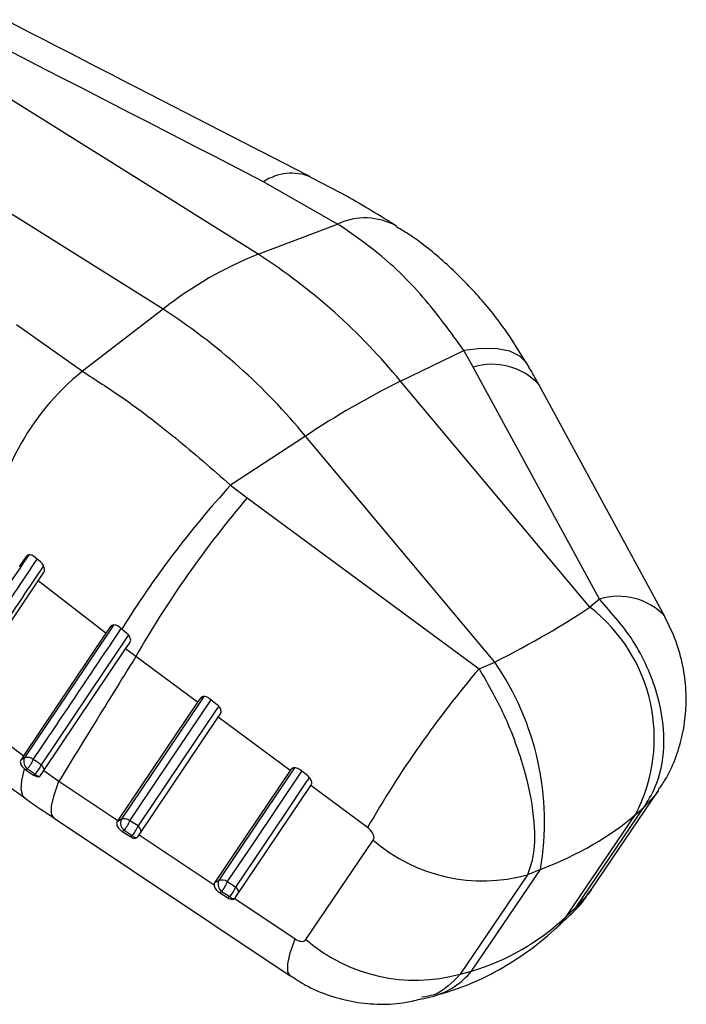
# Model space of a CAD drawing. Extents: x 40 to 416, y 16 to 281.
# Tile 40 of 41: x 393 to 416, y 175 to 208. Entities that reach past the tile are written whole.
import ezdxf

# ---------------------------------------------------------------- set-up
doc = ezdxf.new("R2010")
doc.units = 0
doc.layers.get('0').update_dxf_attribs({"linetype": 'CONTINUOUS'})

msp = doc.modelspace()

# ---------------------------------------------------------------- linework, layer by layer
at = {"color": 7, "linetype": 'CONTINUOUS'}
for p, q in [((401.30563, 200.361), (380.38608, 213.43771)), ((398.15016, 198.53939), (377.23061, 211.6161)), ((403.94073, 201.36454), (401.4868, 202.76651)), ((401.30563, 200.361), (403.94073, 201.36454)), ((398.15016, 198.53939), (395.47634, 196.47815)), ((393.28671, 198.0327), (395.47634, 196.47815)), ((406.02949, 196.14859), (408.13049, 197.16957)), ((408.44238, 196.61435), (408.13049, 197.16957)), ((412.62676, 188.91811), (408.44238, 196.61435)), ((412.30946, 188.65207), (406.02949, 196.14859)), ((414.79795, 188.34396), (410.61403, 196.03895)), ((402.87402, 194.32698), (400.3925, 192.70253)), ((409.15399, 186.83046), (402.87402, 194.32698)), ((400.3925, 192.70253), (400.94191, 192.28442)), ((400.94191, 192.28442), (408.634, 186.61313)), ((393.61993, 190.34422), (393.3755, 190.00227)), ((393.61993, 190.34422), (393.696, 190.38814)), ((394.08418, 190.15777), (393.84928, 190.34147)), ((394.00538, 189.53042), (394.18789, 189.78893)), ((391.289, 185.47063), (394.00538, 189.53042)), ((396.25024, 187.78689), (394.00538, 189.53042)), ((412.62676, 188.91811), (412.30946, 188.65207)), ((396.4101, 188.01307), (396.25024, 187.78689)), ((396.7809, 187.92792), (396.70838, 187.98854)), ((396.95375, 187.78494), (396.7809, 187.92792)), ((396.25024, 187.78689), (393.52183, 183.72553)), ((394.19367, 183.23489), (396.90753, 187.27047)), ((396.90753, 187.27047), (397.05069, 187.47372)), ((397.24463, 187.01542), (396.90753, 187.27047)), ((399.29729, 185.50185), (397.24463, 187.01542)), ((408.634, 186.61313), (409.15399, 186.83046)), ((399.3929, 185.63946), (399.29729, 185.50185)), ((399.94713, 185.41744), (399.69414, 185.61665)), ((399.29729, 185.50185), (396.65469, 181.57414)), ((397.35661, 181.10517), (399.97723, 185.00042)), ((399.97723, 185.00042), (400.05445, 185.11222)), ((402.37066, 183.23505), (399.97723, 185.00042)), ((393.52183, 183.72553), (393.42842, 183.58116)), ((393.54622, 183.64917), (393.42842, 183.58116)), ((393.55611, 183.28883), (393.59154, 183.26204)), ((393.59154, 183.26204), (393.64627, 183.29363)), ((393.59154, 183.26204), (393.85332, 183.08479)), ((402.4019, 183.28098), (402.37066, 183.23505)), ((402.95048, 183.05569), (402.69714, 183.2547)), ((393.90871, 183.11677), (393.85332, 183.08479)), ((394.08693, 183.06905), (394.19367, 183.23489)), ((394.19367, 183.23489), (394.69741, 182.8818)), ((402.37066, 183.23505), (399.86138, 179.50429)), ((394.69741, 182.8818), (396.65469, 181.57414)), ((400.54348, 179.0058), (403.05047, 182.73351)), ((403.05047, 182.73351), (403.06459, 182.7544)), ((404.93433, 181.34323), (403.05047, 182.73351)), ((412.35524, 179.27729), (414.58643, 182.56879)), ((411.85731, 178.70507), (414.08854, 181.99662)), ((413.82576, 181.7763), (414.08854, 181.99662)), ((394.53438, 181.65256), (402.36725, 176.42132)), ((411.53627, 178.40036), (413.82576, 181.7763)), ((396.7578, 181.6079), (396.62682, 181.53229)), ((396.65469, 181.57414), (396.62682, 181.53229)), ((397.31986, 181.39497), (397.04715, 181.5659)), ((396.79336, 181.21514), (396.85785, 181.25237)), ((396.79336, 181.21514), (397.06528, 181.04375)), ((396.85785, 181.25237), (397.13056, 181.08143)), ((397.13056, 181.08143), (397.06528, 181.04375)), ((397.30977, 181.03429), (397.35661, 181.10517)), ((397.35661, 181.10517), (399.84345, 179.44356)), ((402.89052, 177.62543), (405.12442, 180.92347)), ((410.23965, 179.7747), (408.00212, 176.47952)), ((408.3808, 176.57874), (410.67029, 179.95468)), ((410.67029, 179.95468), (410.23965, 179.7747)), ((399.99285, 179.58018), (399.86138, 179.50429)), ((400.55492, 179.36731), (400.28219, 179.53824)), ((400.02119, 179.18326), (400.0929, 179.22465)), ((400.02119, 179.18326), (400.29352, 179.0121)), ((400.0929, 179.22465), (400.36562, 179.05372)), ((400.36562, 179.05372), (400.29352, 179.0121)), ((400.52674, 178.98699), (400.54348, 179.0058)), ((400.52674, 178.98699), (402.52995, 177.6483)), ((411.85731, 178.70507), (411.53627, 178.40036)), ((411.31223, 178.12061), (411.63116, 178.42332)), ((408.00212, 176.47952), (408.3808, 176.57874)), ((406.75158, 175.65546), (407.12714, 175.75386))]:
    msp.add_line(p, q, dxfattribs=at)
at = {"color": 8, "linetype": 'CONTINUOUS'}
for p, q in [((396.4101, 188.01307), (396.49145, 188.06003)), ((399.3929, 185.63946), (399.4722, 185.68524)), ((402.4019, 183.28098), (402.47816, 183.32501)), ((411.58839, 178.46806), (411.85731, 178.70507)), ((411.31215, 178.12054), (411.53627, 178.40036))]:
    msp.add_line(p, q, dxfattribs=at)
at = {"color": 8, "linetype": 'CONTINUOUS', "flags": 128}
for points in [[(410.23378, 196.71553), (410.21523, 196.746), (409.98938, 196.97949), (409.65839, 197.14174), (409.23065, 197.22865), (408.71701, 197.238), (408.13049, 197.16957)], [(396.51034, 188.0603), (395.02381, 185.8483), (393.54622, 183.64917)], [(397.00203, 187.737), (396.88783, 187.56701), (396.18753, 186.52452), (394.10538, 183.42439)], [(399.50158, 185.68605), (398.12857, 183.64531), (396.7578, 181.6079)], [(397.04715, 181.5659), (397.22254, 181.82657), (397.92408, 182.86925), (399.74544, 185.57625)], [(399.99544, 185.37165), (399.88744, 185.21113), (399.18593, 184.16848), (397.31986, 181.39497)], [(393.57105, 182.31783), (393.49711, 182.39847), (393.44224, 182.60448), (393.46207, 182.90369), (393.55611, 183.28883)], [(402.51183, 183.32546), (401.25276, 181.45344), (399.99285, 179.58018)], [(400.28219, 179.53824), (400.45749, 179.79885), (401.15867, 180.84129), (402.75266, 183.21109)], [(403.00263, 183.00646), (402.90092, 182.85523), (402.19978, 181.81282), (400.55492, 179.36731)], [(394.53354, 181.65196), (394.4518, 181.79194), (394.45155, 182.04946), (394.53421, 182.41625), (394.69741, 182.8818)], [(414.58589, 182.56802), (414.47449, 182.41401), (414.08854, 181.99662)], [(412.35522, 179.27729), (412.24299, 179.12211), (411.85731, 178.70507)], [(402.36658, 176.42096), (402.28512, 176.56028), (402.28471, 176.81725), (402.36711, 177.18341), (402.52995, 177.6483)]]:
    msp.add_lwpolyline(points, dxfattribs=at)
at = {"color": 8, "linetype": 'CONTINUOUS'}
for centre, radius, start, end in [((402.41508, 201.37725), 1.67086, 68.304258, 123.750333), ((404.84879, 199.41176), 2.15358, 61.014045, 114.939069), ((409.07211, 194.60579), 2.10496, 42.912375, 107.407289), ((413.25722, 186.91114), 2.10367, 42.930152, 107.439546), ((393.94058, 183.21847), 0.26374, 5.407841, 51.330117), ((394.04893, 183.23302), 0.18214, 219.663363, 276.74216), ((397.16446, 181.18491), 0.26129, 3.850387, 53.506999), ((397.27127, 181.19843), 0.183, 219.743931, 276.151888), ((400.39954, 179.15724), 0.26129, 3.853957, 53.511398), ((400.50949, 179.1755), 0.18849, 220.248103, 272.551408), ((406.48434, 178.0959), 2.42865, 285.347684, 321.340352)]:
    msp.add_arc(centre, radius, start, end, dxfattribs=at)
at = {"color": 7, "linetype": 'CONTINUOUS'}
for centre, radius, start, end in [((405.95633, 188.66106), 12.59038, 111.677703, 128.316921), ((390.25923, 183.21849), 20.39335, 39.348467, 57.202824), ((387.10376, 181.39687), 20.39335, 39.348467, 57.202824), ((400.63756, 190.0197), 8.2674, 128.629822, 175.221887), ((418.98881, 170.05614), 29.13349, 116.412177, 123.582447), ((424.80949, 170.47981), 33.01573, 137.693622, 148.097281), ((428.02763, 169.34655), 35.4934, 139.740004, 150.144982), ((408.95534, 184.30731), 5.48881, 332.540394, 52.33211), ((435.66143, 163.70527), 35.42955, 139.716114, 150.143327), ((401.46127, 181.52892), 9.34261, 350.299332, 34.573173), ((393.85003, 183.54282), 0.32189, 160.70732, 230.727328), ((393.65934, 183.40584), 0.26834, 46.113136, 114.932793), ((393.03096, 183.91215), 0.87245, 314.851044, 338.981727), ((393.26306, 183.74621), 0.90171, 315.728317, 339.089636), ((396.87061, 181.3674), 0.26565, 48.352197, 115.129461), ((397.0616, 181.50155), 0.32188, 160.706097, 230.727727), ((396.10862, 181.91863), 1.00263, 318.354586, 339.402169), ((396.38135, 181.74767), 1.0026, 318.354527, 339.402915), ((408.76044, 185.15097), 5.57605, 229.301613, 285.383541), ((400.29664, 179.47383), 0.32187, 160.705553, 230.728271), ((400.1057, 179.33971), 0.26564, 48.362416, 115.139359), ((399.34362, 179.89088), 1.00263, 318.357777, 339.407724), ((399.61628, 179.71999), 1.00271, 318.358423, 339.407031), ((406.52289, 181.8548), 5.5751, 229.342516, 285.386478)]:
    msp.add_arc(centre, radius, start, end, dxfattribs=at)
for centre, major_axis, ratio, start_param, end_param in [((401.86146, 186.61727), (12.75905, 4.72835), 0.19915407, 5.24523305, 5.5942989), ((401.86146, 186.61727), (13.89745, -1.45012), 0.55513294, 5.45539361, 5.80445946), ((404.24794, 190.13624), (-4.27592, 13.51377), 0.73215008, 3.12717738, 3.47624323)]:
    msp.add_ellipse(centre, major_axis=major_axis, ratio=ratio, start_param=start_param, end_param=end_param, dxfattribs=at)
for points, knots in [([(401.4868, 202.76651), (395.57989, 205.80484), (388.63009, 209.3796), (381.69697, 212.96316), (380.65657, 213.50092)], [0, 0, 0, 0, 0.84993806, 1, 1, 1, 1]), ([(403.03862, 202.92774), (400.971, 203.99031), (394.17793, 207.48134), (387.40245, 210.98102), (382.68924, 213.4155)], [0, 0, 0, 0, 0.30437207, 1, 1, 1, 1]), ([(405.89428, 201.29625), (405.347, 201.63552), (404.43179, 202.20289), (403.43156, 202.71538), (403.02944, 202.92142)], [0, 0, 0, 0, 0.59797798, 1, 1, 1, 1]), ([(408.13049, 197.16957), (407.69016, 197.77892), (406.79765, 199.014), (405.35217, 200.39605), (404.35896, 201.07756), (403.94073, 201.36454)], [0, 0, 0, 0, 0.36050481, 0.73070906, 1, 1, 1, 1]), ([(410.22641, 196.71359), (409.98491, 197.10941), (409.4836, 197.9311), (408.56654, 199.0574), (407.52183, 200.09345), (406.61765, 200.8376), (406.04498, 201.18151), (405.88318, 201.27868)], [0, 0, 0, 0, 0.21477286, 0.44585028, 0.67890529, 0.9092796, 1, 1, 1, 1]), ([(410.61054, 196.03857), (410.52643, 196.19832), (410.4063, 196.42646), (410.26732, 196.64897), (410.22565, 196.71568)], [0, 0, 0, 0, 0.70021416, 1, 1, 1, 1]), ([(395.47634, 196.47815), (395.9089, 196.19945), (396.9205, 195.54768), (398.57544, 194.29019), (399.78145, 193.23644), (400.3925, 192.70253)], [0, 0, 0, 0, 0.26929084, 0.62976421, 1, 1, 1, 1]), ([(393.696, 190.38814), (393.18122, 189.61848), (392.1659, 188.10044), (391.15159, 186.58298), (390.65154, 185.83489)], [0, 0, 0, 0, 0.507011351, 1, 1, 1, 1]), ([(393.84928, 190.34147), (393.82765, 190.35594), (393.7844, 190.38486), (393.71759, 190.39635), (393.65915, 190.38421), (393.63261, 190.35715), (393.61993, 190.34422)], [0, 0, 0, 0, 0.25462553, 0.50916452, 0.76548917, 1, 1, 1, 1]), ([(394.18789, 189.78893), (394.19772, 189.80671), (394.21737, 189.84226), (394.22046, 189.91671), (394.20285, 189.99646), (394.16464, 190.07372), (394.12131, 190.12714), (394.09249, 190.15092), (394.08418, 190.15777)], [0, 0, 0, 0, 0.18595574, 0.37192961, 0.557375, 0.74187791, 0.92562384, 1, 1, 1, 1]), ([(414.08854, 181.99662), (414.22556, 182.21385), (414.5878, 182.78813), (414.83776, 184.03044), (414.68207, 185.40806), (414.2703, 186.56947), (413.69362, 187.71728), (413.04951, 188.44227), (412.62676, 188.91811)], [0, 0, 0, 0, 0.12195425, 0.32240871, 0.54216836, 0.65926759, 0.776367, 1, 1, 1, 1]), ([(414.57232, 182.57697), (414.65044, 182.68627), (414.88062, 183.00835), (415.14943, 183.60959), (415.38167, 184.3505), (415.49996, 185.11795), (415.51202, 185.90743), (415.40635, 186.72098), (415.18555, 187.55037), (414.9265, 188.07136), (414.79537, 188.3351)], [0, 0, 0, 0, 0.06637145, 0.19558158, 0.32339082, 0.44995184, 0.57834631, 0.71271344, 0.85457198, 1, 1, 1, 1]), ([(396.70838, 187.98854), (396.68427, 188.00602), (396.63605, 188.04097), (396.55669, 188.06518), (396.48424, 188.06433), (396.43544, 188.04247), (396.41621, 188.02016), (396.4101, 188.01307)], [0, 0, 0, 0, 0.22458077, 0.44909422, 0.67475027, 0.89660512, 1, 1, 1, 1]), ([(397.05069, 187.47372), (397.05985, 187.49077), (397.07818, 187.52486), (397.0764, 187.59412), (397.05211, 187.66686), (397.00932, 187.73393), (396.97117, 187.76895), (396.95375, 187.78494)], [0, 0, 0, 0, 0.20623208, 0.41250098, 0.61820346, 0.82574061, 1, 1, 1, 1]), ([(397.24463, 187.01542), (396.75649, 186.22532), (395.90592, 184.8486), (395.0585, 183.46946), (394.69741, 182.8818)], [0, 0, 0, 0, 0.57389914, 1, 1, 1, 1]), ([(387.91302, 186.82402), (388.22643, 186.54893), (388.88123, 185.97419), (389.99382, 185.04903), (391.22786, 184.0645), (392.43142, 183.14286), (393.23455, 182.56615), (393.57429, 182.3222)], [0, 0, 0, 0, 0.19009954, 0.39717167, 0.61760443, 0.83824279, 1, 1, 1, 1]), ([(408.634, 186.61313), (408.94367, 186.07202), (409.41549, 185.24757), (409.88847, 184.0399), (410.26085, 182.85574), (410.49679, 181.52445), (410.46815, 180.40991), (410.30236, 179.94903), (410.23965, 179.7747)], [0, 0, 0, 0, 0.223633, 0.34073241, 0.45783164, 0.67759129, 0.87804575, 1, 1, 1, 1]), ([(399.69414, 185.61665), (399.66899, 185.63378), (399.61869, 185.66803), (399.53697, 185.69121), (399.46369, 185.68944), (399.41625, 185.66744), (399.39836, 185.646), (399.3929, 185.63946)], [0, 0, 0, 0, 0.227876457, 0.455737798, 0.68313895, 0.903337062, 1, 1, 1, 1]), ([(391.289, 185.47063), (391.61477, 185.2064), (392.33865, 184.61926), (393.10201, 184.04265), (393.52183, 183.72553)], [0, 0, 0, 0, 0.45002559, 1, 1, 1, 1]), ([(400.05445, 185.11222), (400.06289, 185.12884), (400.07978, 185.16208), (400.07567, 185.22976), (400.04925, 185.30107), (400.00447, 185.36711), (399.96511, 185.40166), (399.94713, 185.41744)], [0, 0, 0, 0, 0.204999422, 0.409991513, 0.615516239, 0.824362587, 1, 1, 1, 1]), ([(393.42842, 183.58116), (393.42207, 183.56562), (393.40938, 183.53455), (393.42063, 183.47063), (393.45326, 183.40176), (393.50127, 183.33813), (393.53976, 183.30352), (393.55611, 183.28883)], [0, 0, 0, 0, 0.20584096, 0.41150192, 0.62194268, 0.8394693, 1, 1, 1, 1]), ([(394.10538, 183.42439), (394.0643, 183.45179), (393.97735, 183.5098), (393.89095, 183.56834), (393.84537, 183.59923)], [0, 0, 0, 0, 0.47239056, 1, 1, 1, 1]), ([(393.64627, 183.29363), (393.69228, 183.26239), (393.77949, 183.20317), (393.86725, 183.14449), (393.90871, 183.11677)], [0, 0, 0, 0, 0.5276027, 1, 1, 1, 1]), ([(402.69714, 183.2547), (402.67211, 183.27182), (402.62204, 183.30605), (402.54149, 183.32993), (402.47009, 183.3292), (402.42417, 183.30839), (402.40724, 183.28756), (402.4019, 183.28098)], [0, 0, 0, 0, 0.22792074, 0.45587374, 0.68178395, 0.89948465, 1, 1, 1, 1]), ([(393.85332, 183.08479), (393.8771, 183.07069), (393.92468, 183.04247), (393.99309, 183.02589), (394.04892, 183.03203), (394.07626, 183.0525), (394.08586, 183.0674), (394.08693, 183.06905)], [0, 0, 0, 0, 0.245924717, 0.492068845, 0.733100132, 0.970329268, 1, 1, 1, 1]), ([(403.06459, 182.7544), (403.07234, 182.77068), (403.08786, 182.80323), (403.08167, 182.86998), (403.05347, 182.94069), (403.0076, 183.00597), (402.96818, 183.04028), (402.95048, 183.05569)], [0, 0, 0, 0, 0.20523144, 0.41040507, 0.61712022, 0.82803372, 1, 1, 1, 1]), ([(393.56915, 182.32413), (393.73488, 182.20302), (394.05039, 181.97245), (394.3837, 181.76052), (394.54193, 181.65991)], [0, 0, 0, 0, 0.525277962, 1, 1, 1, 1]), ([(396.62682, 181.53229), (396.61983, 181.51665), (396.60586, 181.48537), (396.61571, 181.42256), (396.64737, 181.35511), (396.70077, 181.28738), (396.7538, 181.24107), (396.78612, 181.21989), (396.79336, 181.21514)], [0, 0, 0, 0, 0.18100539, 0.36185046, 0.54718175, 0.74129484, 0.94207275, 1, 1, 1, 1]), ([(405.12442, 180.92347), (405.13133, 180.93618), (405.14951, 180.96959), (405.15163, 181.04472), (405.11603, 181.14674), (405.04071, 181.25501), (404.96974, 181.31386), (404.93433, 181.34323)], [0, 0, 0, 0, 0.11898396, 0.31292702, 0.52813737, 0.76453343, 1, 1, 1, 1]), ([(397.06528, 181.04375), (397.09016, 181.02997), (397.13994, 181.0024), (397.21147, 180.98798), (397.27331, 180.99548), (397.2974, 181.02112), (397.30977, 181.03429)], [0, 0, 0, 0, 0.24962389, 0.49949739, 0.74303097, 1, 1, 1, 1]), ([(399.86138, 179.50429), (399.85364, 179.48845), (399.84457, 179.46991), (399.84359, 179.44691), (399.84345, 179.44356)], [0, 0, 0, 0, 0.85458314, 1, 1, 1, 1]), ([(399.84345, 179.44356), (399.84548, 179.42215), (399.84952, 179.37936), (399.88678, 179.30916), (399.94371, 179.23911), (399.99439, 179.20258), (400.02119, 179.18326)], [0, 0, 0, 0, 0.23873533, 0.47715023, 0.72346511, 1, 1, 1, 1]), ([(400.29352, 179.0121), (400.31871, 178.99829), (400.3691, 178.97067), (400.44239, 178.95708), (400.49552, 178.96491), (400.51853, 178.98118), (400.52674, 178.98699)], [0, 0, 0, 0, 0.283983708, 0.568217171, 0.845980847, 1, 1, 1, 1]), ([(411.62655, 178.42113), (411.63173, 178.42533), (411.84642, 178.59956), (412.09451, 178.89129), (412.29187, 179.20318), (412.34511, 179.28732)], [0, 0, 0, 0, 0.01773755, 0.73500061, 1, 1, 1, 1]), ([(407.12714, 175.75386), (407.44213, 175.8472), (408.13905, 176.05372), (409.16633, 176.53184), (410.19346, 177.16789), (410.89194, 177.72765), (411.25081, 178.06318), (411.31223, 178.12061)], [0, 0, 0, 0, 0.20399804, 0.45135038, 0.6989292, 0.94847184, 1, 1, 1, 1]), ([(402.52995, 177.6483), (402.54507, 177.63874), (402.59241, 177.60881), (402.67405, 177.57469), (402.76597, 177.56088), (402.84397, 177.57563), (402.875, 177.60883), (402.89052, 177.62543)], [0, 0, 0, 0, 0.10933887, 0.34232536, 0.56182855, 0.78091676, 1, 1, 1, 1]), ([(402.37555, 176.43402), (402.53891, 176.32444), (402.94418, 176.05259), (403.66549, 175.75659), (404.50156, 175.53797), (405.35896, 175.46484), (406.11645, 175.50276), (406.57032, 175.62409), (406.74616, 175.6711)], [0, 0, 0, 0, 0.12857136, 0.31897042, 0.50713684, 0.69281626, 0.88098475, 1, 1, 1, 1])]:
    msp.add_open_spline(points, degree=3, knots=knots, dxfattribs=at)
at = {"color": 8, "linetype": 'CONTINUOUS'}
for points, knots in [([(390.97724, 185.7599), (391.47705, 186.50822), (392.47526, 188.00279), (393.4745, 189.49789), (393.97342, 190.2444)], [0, 0, 0, 0, 0.50069814, 1, 1, 1, 1]), ([(394.18353, 190.02828), (394.14903, 189.97668), (393.88274, 189.5784), (392.89007, 188.09361), (391.93271, 186.66084), (391.20691, 185.57462)], [0, 0, 0, 0, 0.03475371, 0.2682214, 1, 1, 1, 1]), ([(393.84537, 183.59923), (393.90366, 183.68607), (394.19512, 184.12026), (395.16717, 185.56826), (396.08134, 186.92961), (396.76221, 187.94354)], [0, 0, 0, 0, 0.05997358, 0.29986747, 1, 1, 1, 1]), ([(408.00212, 176.47952), (407.73643, 176.19643), (407.36633, 175.80209), (406.87476, 175.7328), (406.73608, 175.71325)], [0, 0, 0, 0, 0.71787299, 1, 1, 1, 1])]:
    msp.add_open_spline(points, degree=3, knots=knots, dxfattribs=at)

doc.saveas('drawing.dxf')
